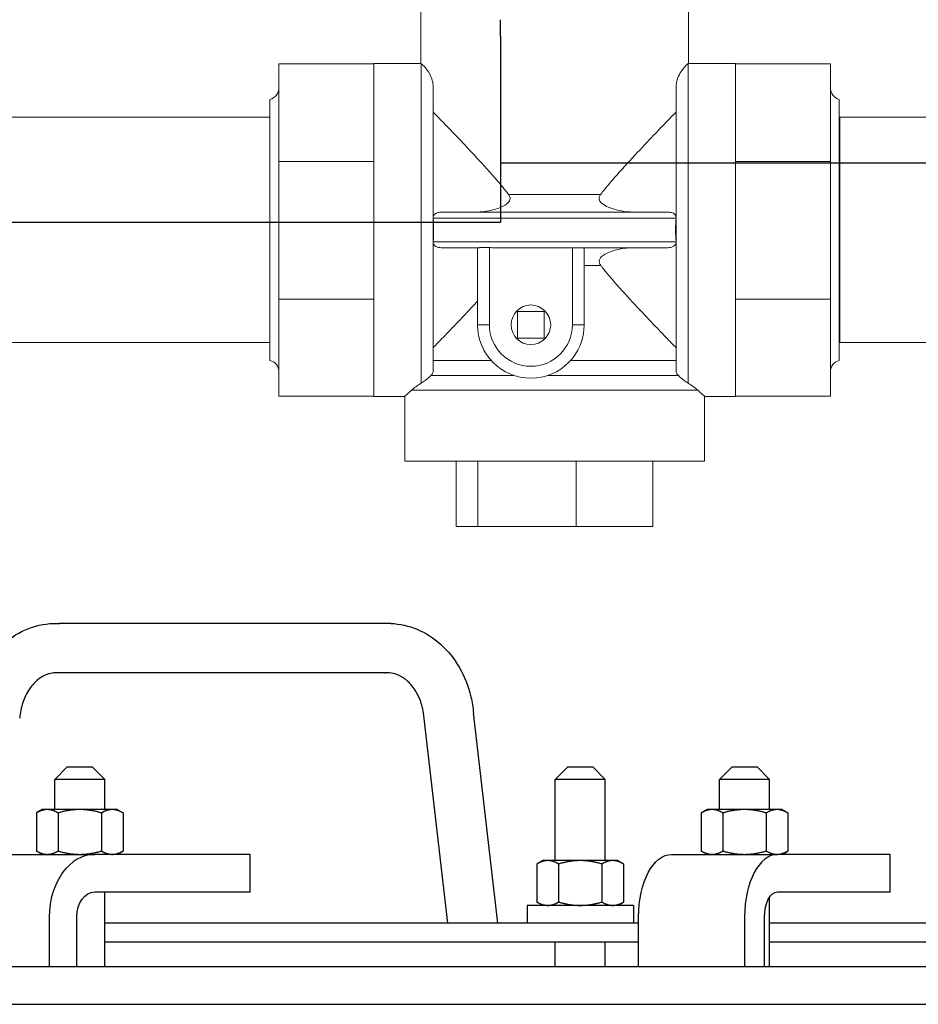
# Model space of a CAD drawing. Extents: x 0 to 796, y 0 to 496.
# Tile 40 of 222: x 115 to 124, y 301 to 311. Entities that reach past the tile are written whole.
import ezdxf

# ---------------------------------------------------------------- set-up
doc = ezdxf.new("R2010")
doc.units = 0
doc.header["$LTSCALE"] = 12
doc.header["$MEASUREMENT"] = 0
doc.layers.get('0').update_dxf_attribs({"linetype": 'CONTINUOUS'})
doc.layers.add('X', color=1, linetype='CONTINUOUS')

# ---------------------------------------------------------------- blocks, each defined once
blk = doc.blocks.new('GASTRAIN')
at = {"layer": 'X', "lineweight": 13}
for p, q in [((72.7301, 290.8037), (72.7301, 290.1553)), ((75.406, 290.8037), (75.406, 290.1553)), ((71.3096, 290.1525), (71.3096, 290.1496)), ((72.2588, 290.1525), (71.3096, 290.1525)), ((72.2588, 290.1553), (72.2588, 290.1508)), ((72.2588, 290.1553), (72.7301, 290.1553)), ((72.2588, 290.1508), (72.2588, 290.1496)), ((72.7334, 286.957), (72.7334, 290.1527)), ((75.4026, 290.1527), (75.4026, 286.957)), ((75.406, 290.1553), (75.8773, 290.1553)), ((75.8773, 290.1553), (75.8773, 290.1508)), ((75.8773, 290.1525), (76.8265, 290.1525)), ((75.8773, 290.1508), (75.8773, 290.1496)), ((76.8265, 290.1525), (76.8265, 290.1496)), ((71.3096, 290.1496), (71.3096, 289.1745)), ((72.2588, 290.1496), (71.3096, 290.1496)), ((72.2588, 290.1496), (72.2588, 289.7462)), ((75.8773, 290.1496), (75.8773, 289.7462)), ((75.8773, 290.1496), (76.8265, 290.1496)), ((76.8265, 290.1496), (76.8265, 289.1745)), ((72.8521, 289.9325), (72.8521, 287.0795)), ((75.284, 287.0795), (75.284, 289.9325)), ((71.2204, 288.49), (71.2204, 289.7951)), ((76.9157, 288.49), (76.9157, 289.7951)), ((72.2588, 289.7462), (72.2588, 289.578)), ((75.8773, 289.7462), (75.8773, 289.578)), ((71.2204, 289.6172), (66.6224, 289.6172)), ((72.2588, 289.578), (72.2588, 289.1745)), ((75.8773, 289.578), (75.8773, 289.1745)), ((76.9157, 289.617), (76.92, 289.6172)), ((76.92, 289.6172), (76.92, 288.49)), ((78.6617, 289.6172), (76.92, 289.6172)), ((71.3096, 289.1745), (71.3096, 287.7984)), ((72.2588, 289.1745), (71.3096, 289.1745)), ((72.2588, 289.1745), (72.2588, 288.6051)), ((75.8773, 289.1745), (75.8773, 288.6051)), ((75.8773, 289.1745), (76.8265, 289.1745)), ((76.8265, 289.1745), (76.8265, 287.7984)), ((73.6066, 288.8454), (74.5295, 288.8454)), ((72.2588, 288.6051), (72.2588, 288.3678)), ((75.2839, 288.6086), (72.8522, 288.6086)), ((72.9331, 288.6679), (75.203, 288.6679)), ((75.8773, 288.6051), (75.8773, 288.3678)), ((71.2204, 287.1848), (71.2204, 288.49)), ((76.9157, 287.1848), (76.9157, 288.49)), ((76.92, 288.49), (76.92, 287.3628)), ((72.2588, 288.3678), (72.2588, 287.7984)), ((72.8522, 288.3713), (75.2839, 288.3713)), ((72.9331, 288.312), (73.3156, 288.312)), ((73.2968, 288.312), (73.2968, 287.5407)), ((73.4155, 287.5407), (73.4155, 288.3127)), ((75.203, 288.312), (73.4402, 288.312)), ((74.246, 288.312), (74.246, 287.5407)), ((74.3647, 287.5407), (74.3647, 288.312)), ((75.8773, 288.3678), (75.8773, 287.7984)), ((74.5295, 288.1345), (74.3647, 288.1345)), ((71.3096, 287.7984), (71.3096, 286.8274)), ((72.2588, 287.7984), (71.3096, 287.7984)), ((72.2588, 287.7984), (72.2588, 287.3966)), ((75.8773, 287.7984), (75.8773, 287.3966)), ((75.8773, 287.7984), (76.8265, 287.7984)), ((76.8265, 287.7984), (76.8265, 286.8274)), ((73.6978, 287.6736), (73.6978, 287.4078)), ((73.9636, 287.6736), (73.6978, 287.6736)), ((73.9636, 287.4078), (73.9636, 287.6736)), ((73.4155, 287.5407), (73.2968, 287.5407)), ((74.246, 287.5407), (74.3647, 287.5407)), ((72.2588, 287.3966), (72.2588, 287.2292)), ((73.6978, 287.4078), (73.9636, 287.4078)), ((75.8773, 287.3966), (75.8773, 287.2292)), ((71.2204, 287.3628), (66.6224, 287.3628)), ((76.9157, 287.3629), (76.92, 287.3628)), ((78.6617, 287.3628), (76.92, 287.3628)), ((72.2588, 287.2292), (72.2588, 286.8274)), ((75.8773, 287.2292), (75.8773, 286.8274)), ((72.8521, 287.1836), (73.4338, 287.1836)), ((74.2277, 287.1836), (75.284, 287.1836)), ((72.8317, 287.0347), (73.6604, 287.0347)), ((74.001, 287.0347), (75.3044, 287.0347)), ((72.2588, 286.8274), (71.3096, 286.8274)), ((72.2588, 286.8274), (72.2588, 286.8246)), ((72.2588, 286.8246), (72.5683, 286.8246)), ((72.5683, 286.8246), (72.5683, 286.1762)), ((75.4996, 286.8858), (72.6365, 286.8858)), ((75.5678, 286.8246), (75.8773, 286.8246)), ((75.5678, 286.8246), (75.5678, 286.1762)), ((75.8773, 286.8274), (75.8773, 286.8246)), ((75.8773, 286.8274), (76.8265, 286.8274)), ((74.068, 286.1762), (72.5683, 286.1762)), ((73.0841, 286.1762), (73.0841, 285.5237)), ((73.299, 286.1762), (73.299, 285.5237)), ((75.5678, 286.1762), (74.068, 286.1762)), ((74.2829, 286.1762), (74.2829, 285.5237)), ((75.052, 286.1762), (75.052, 285.5237)), ((73.0841, 285.5237), (73.299, 285.5237)), ((73.299, 285.5237), (74.2829, 285.5237)), ((74.2829, 285.5237), (75.052, 285.5237))]:
    blk.add_line(p, q, dxfattribs=at)
blk.add_circle((73.8307, 287.5407), 0.1979, dxfattribs=at)
for centre, radius, start, end in [((71.191, 289.9101), 0.1187, 284.35919, 0), ((76.9451, 289.9101), 0.1187, 180, 255.64081), ((73.8307, 287.5407), 0.5339, 180, 0), ((73.8307, 287.5407), 0.4153, 180, 0), ((71.191, 287.0698), 0.1187, 0, 75.64081), ((76.9451, 287.0698), 0.1187, 104.35919, 180)]:
    blk.add_arc(centre, radius, start, end, dxfattribs=at)
for centre, major_axis, ratio, start_param, end_param in [((72.8917, 288.6091), (-0.0252, 0.0336), 0.912968, 0.943985, 0.982835), ((75.2444, 288.6091), (-0.0252, -0.0336), 0.912967, 2.158732, 2.197582), ((72.9063, 288.3709), (0.0529, 0.0143), 0.859041, 2.827844, 2.861042), ((73.4914, 288.3946), (-0.1983, -0.0253), 0.396638, 1.127955, 1.259578), ((75.2298, 288.3709), (0.0529, -0.0143), 0.859044, 0.28056, 0.313759)]:
    blk.add_ellipse(centre, major_axis=major_axis, ratio=ratio, start_param=start_param, end_param=end_param, dxfattribs=at)
at = {"layer": 'X', "lineweight": 13, "extrusion": (0, 0, -1)}
blk.add_ellipse((74.248, 288.2373), major_axis=(-0.1167, -0.0746), ratio=0.011433, start_param=3.123698, end_param=3.148921, dxfattribs=at)
at = {"layer": 'X', "lineweight": 13}
for points in [[(72.7334, 290.1527), (72.7312, 290.1544), (72.7301, 290.1553), (72.7301, 290.1553)], [(75.406, 290.1553), (75.406, 290.1553), (75.4049, 290.1544), (75.4026, 290.1527)], [(72.6365, 286.8858), (72.6613, 286.9079), (72.6941, 286.9329), (72.7334, 286.957)], [(75.4996, 286.8858), (75.4747, 286.9079), (75.4419, 286.9329), (75.4026, 286.957)]]:
    blk.add_open_spline(points, degree=3, dxfattribs=at)
for points, knots in [([(72.8521, 289.9325), (72.8521, 289.938), (72.8518, 289.9435), (72.85, 289.9606), (72.8475, 289.973), (72.838, 290.0062), (72.8293, 290.0274), (72.8015, 290.0796), (72.7803, 290.107), (72.7536, 290.1351), (72.7465, 290.1416), (72.7382, 290.1488), (72.7358, 290.1507), (72.7338, 290.1524), (72.7336, 290.1525), (72.7334, 290.1527)], [-2.461456, -2.461456, -2.461456, -2.461456, -2.343097, -2.343097, -2.087008, -2.087008, -1.677114, -1.677114, -1.01281, -1.01281, -0.688298, -0.688298, -0.504832, -0.504832, -0.484448, -0.484448, -0.484448, -0.484448]), ([(75.4026, 290.1527), (75.4004, 290.1508), (75.397, 290.148), (75.3782, 290.1314), (75.3553, 290.1082), (75.3208, 290.0551), (75.3094, 290.0332), (75.2952, 289.9967), (75.2909, 289.9824), (75.2862, 289.96), (75.2848, 289.9506), (75.2841, 289.9383), (75.284, 289.9354), (75.284, 289.9325)], [-9.57135, -9.57135, -9.57135, -9.57135, -9.31983, -9.31983, -8.520864, -8.520864, -8.049725, -8.049725, -7.742261, -7.742261, -7.548861, -7.548861, -7.489775, -7.489775, -7.489775, -7.489775]), ([(72.8521, 289.6698), (72.8823, 289.6387), (72.9172, 289.6027), (73.0001, 289.5167), (73.0494, 289.4653), (73.1593, 289.35), (73.2244, 289.2811), (73.3582, 289.1366), (73.4268, 289.061), (73.5254, 288.9464), (73.5573, 288.9082), (73.594, 288.8617), (73.6004, 288.8536), (73.6066, 288.8454)], [7.467496, 7.467496, 7.467496, 7.467496, 8.041146, 8.041146, 8.722969, 8.722969, 9.540065, 9.540065, 10.357161, 10.357161, 10.765709, 10.765709, 10.851868, 10.851868, 10.851868, 10.851868]), ([(74.5295, 288.8454), (74.5357, 288.8536), (74.5421, 288.8617), (74.5788, 288.9082), (74.6107, 288.9464), (74.7093, 289.061), (74.7779, 289.1366), (74.9116, 289.2811), (74.9768, 289.35), (75.0867, 289.4653), (75.136, 289.5167), (75.2189, 289.6027), (75.2538, 289.6387), (75.284, 289.6698)], [13.130839, 13.130839, 13.130839, 13.130839, 13.216997, 13.216997, 13.625545, 13.625545, 14.442641, 14.442641, 15.259737, 15.259737, 15.941561, 15.941561, 16.515211, 16.515211, 16.515211, 16.515211]), ([(73.6066, 288.8454), (73.6122, 288.8382), (73.6171, 288.8301), (73.6222, 288.8147), (73.6232, 288.8078), (73.622, 288.7942), (73.6201, 288.788), (73.6132, 288.7742), (73.6077, 288.7672), (73.5901, 288.7496), (73.5755, 288.7398), (73.5314, 288.7151), (73.4921, 288.7004), (73.3978, 288.6765), (73.3388, 288.6679), (73.2777, 288.6679)], [2.008865, 2.008865, 2.008865, 2.008865, 2.099744, 2.099744, 2.168323, 2.168323, 2.230894, 2.230894, 2.310984, 2.310984, 2.455028, 2.455028, 2.753943, 2.753943, 3.096418, 3.096418, 3.096418, 3.096418]), ([(74.8584, 288.6679), (74.8345, 288.6679), (74.8105, 288.6693), (74.7176, 288.679), (74.652, 288.6962), (74.5829, 288.7267), (74.5611, 288.7383), (74.5353, 288.7596), (74.5271, 288.7681), (74.5175, 288.7841), (74.5149, 288.7909), (74.5129, 288.8048), (74.5134, 288.8112), (74.517, 288.8254), (74.5207, 288.8327), (74.5266, 288.8415), (74.528, 288.8435), (74.5295, 288.8454)], [0.8172693, 0.8172693, 0.8172693, 0.8172693, 0.9324063, 0.9324063, 1.2701997, 1.2701997, 1.4097113, 1.4097113, 1.4797643, 1.4797643, 1.5255298, 1.5255298, 1.5658114, 1.5658114, 1.6143681, 1.6143681, 1.6286815, 1.6286815, 1.6286815, 1.6286815]), ([(72.9331, 288.6679), (72.9242, 288.6679), (72.9154, 288.6671), (72.8959, 288.6629), (72.8863, 288.6591), (72.8719, 288.6503), (72.8663, 288.6456), (72.8583, 288.6355), (72.8556, 288.6304), (72.8529, 288.6217), (72.8523, 288.6185), (72.8521, 288.6152)], [-0.2704947, -0.2704947, -0.2704947, -0.2704947, -0.2136309, -0.2136309, -0.1411168, -0.1411168, -0.0863621, -0.0863621, -0.0424334, -0.0424334, -0.0169054, -0.0169054, -0.0169054, -0.0169054]), ([(72.8522, 288.6086), (72.8561, 288.5685), (72.858, 288.5287), (72.858, 288.4512), (72.8561, 288.4114), (72.8522, 288.3713)], [3.1414516, 3.1414516, 3.1414516, 3.1414516, 3.4369367, 3.4369367, 3.7324218, 3.7324218, 3.7324218, 3.7324218]), ([(75.284, 288.6152), (75.2838, 288.6185), (75.2832, 288.6217), (75.2805, 288.6304), (75.2778, 288.6355), (75.2695, 288.646), (75.2632, 288.6512), (75.2454, 288.6613), (75.2332, 288.6651), (75.2143, 288.6676), (75.2087, 288.6679), (75.203, 288.6679)], [-1.0613667, -1.0613667, -1.0613667, -1.0613667, -1.0359139, -1.0359139, -0.9916456, -0.9916456, -0.932016, -0.932016, -0.8522084, -0.8522084, -0.8187338, -0.8187338, -0.8187338, -0.8187338]), ([(75.2839, 288.3713), (75.28, 288.4114), (75.2781, 288.4512), (75.2781, 288.5287), (75.28, 288.5685), (75.2839, 288.6086)], [3.1414509, 3.1414509, 3.1414509, 3.1414509, 3.4369394, 3.4369394, 3.7324278, 3.7324278, 3.7324278, 3.7324278]), ([(72.8521, 288.3647), (72.8523, 288.3614), (72.8529, 288.3582), (72.8555, 288.3495), (72.8583, 288.3445), (72.8666, 288.334), (72.8729, 288.3287), (72.8907, 288.3187), (72.9029, 288.3148), (72.9217, 288.3123), (72.9274, 288.312), (72.9331, 288.312)], [-1.0613667, -1.0613667, -1.0613667, -1.0613667, -1.0359139, -1.0359139, -0.9916456, -0.9916456, -0.932016, -0.932016, -0.8522084, -0.8522084, -0.8187338, -0.8187338, -0.8187338, -0.8187338]), ([(73.2777, 288.312), (73.2808, 288.312), (73.284, 288.312), (73.2904, 288.3119), (73.2936, 288.3118), (73.2968, 288.3117)], [-0.04864189, -0.04864189, -0.04864189, -0.04864189, -0.02432093, -0.02432093, 0, 0, 0, 0]), ([(73.4155, 288.3127), (73.4117, 288.3129), (73.408, 288.3132), (73.3943, 288.3141), (73.3845, 288.3147), (73.3737, 288.3149), (73.3723, 288.3149), (73.3702, 288.315), (73.3695, 288.315), (73.3683, 288.315), (73.3678, 288.315), (73.3667, 288.315), (73.3662, 288.315), (73.3647, 288.3149), (73.3638, 288.3149), (73.3601, 288.3149), (73.3573, 288.3148), (73.3502, 288.3145), (73.3461, 288.3142), (73.3339, 288.3133), (73.3266, 288.3125), (73.3186, 288.312), (73.317, 288.312), (73.3156, 288.312)], [0.9301501, 0.9301501, 0.9301501, 0.9301501, 0.9589953, 0.9589953, 1.0346104, 1.0346104, 1.0461984, 1.0461984, 1.0516923, 1.0516923, 1.0559962, 1.0559962, 1.0606928, 1.0606928, 1.0682267, 1.0682267, 1.0929611, 1.0929611, 1.1320598, 1.1320598, 1.2137195, 1.2137195, 1.2360221, 1.2360221, 1.2360221, 1.2360221]), ([(74.5295, 288.1345), (74.5239, 288.1417), (74.519, 288.1498), (74.5139, 288.1652), (74.5129, 288.1721), (74.5141, 288.1857), (74.516, 288.192), (74.5229, 288.2057), (74.5284, 288.2127), (74.546, 288.2303), (74.5605, 288.2401), (74.6047, 288.2648), (74.644, 288.2795), (74.7383, 288.3034), (74.7973, 288.312), (74.8584, 288.312)], [2.008865, 2.008865, 2.008865, 2.008865, 2.099744, 2.099744, 2.168323, 2.168323, 2.230894, 2.230894, 2.310984, 2.310984, 2.455028, 2.455028, 2.753943, 2.753943, 3.096418, 3.096418, 3.096418, 3.096418]), ([(75.203, 288.312), (75.2119, 288.312), (75.2207, 288.3128), (75.2401, 288.317), (75.2498, 288.3208), (75.2641, 288.3296), (75.2697, 288.3343), (75.2778, 288.3445), (75.2805, 288.3495), (75.2832, 288.3582), (75.2838, 288.3614), (75.284, 288.3647)], [-0.2704947, -0.2704947, -0.2704947, -0.2704947, -0.2136309, -0.2136309, -0.1411168, -0.1411168, -0.0863621, -0.0863621, -0.0424334, -0.0424334, -0.0169054, -0.0169054, -0.0169054, -0.0169054]), ([(75.284, 287.3101), (75.2538, 287.3413), (75.2189, 287.3773), (75.136, 287.4633), (75.0867, 287.5146), (74.9768, 287.6299), (74.9116, 287.6988), (74.7779, 287.8434), (74.7093, 287.9189), (74.6107, 288.0335), (74.5788, 288.0718), (74.5421, 288.1183), (74.5357, 288.1264), (74.5295, 288.1345)], [-16.515211, -16.515211, -16.515211, -16.515211, -15.941561, -15.941561, -15.259737, -15.259737, -14.442641, -14.442641, -13.625545, -13.625545, -13.216997, -13.216997, -13.130839, -13.130839, -13.130839, -13.130839]), ([(73.2968, 287.777), (73.295, 287.7751), (73.2931, 287.7731), (73.2244, 287.6988), (73.1593, 287.6299), (73.0494, 287.5146), (73.0001, 287.4633), (72.9172, 287.3773), (72.8823, 287.3413), (72.8521, 287.3101)], [14.42028, 14.42028, 14.42028, 14.42028, 14.442641, 14.442641, 15.259737, 15.259737, 15.941561, 15.941561, 16.515211, 16.515211, 16.515211, 16.515211]), ([(72.7334, 286.957), (72.7466, 286.9651), (72.7596, 286.9741), (72.7788, 286.9886), (72.7863, 286.9945), (72.7994, 287.0053), (72.8046, 287.0098), (72.8145, 287.0184), (72.8188, 287.0224), (72.8262, 287.0293), (72.8291, 287.0321), (72.8317, 287.0347)], [-3.561888, -3.561888, -3.561888, -3.561888, -3.3758729, -3.3758729, -3.2752664, -3.2752664, -3.2137486, -3.2137486, -3.1631991, -3.1631991, -3.1250138, -3.1250138, -3.1250138, -3.1250138]), ([(72.8317, 287.0347), (72.8357, 287.0386), (72.8391, 287.0429), (72.8488, 287.0579), (72.8521, 287.0691), (72.8521, 287.0795)], [0.2592305, 0.2592305, 0.2592305, 0.2592305, 0.3047142, 0.3047142, 0.4115401, 0.4115401, 0.4115401, 0.4115401]), ([(75.3044, 287.0347), (75.3042, 287.0349), (75.304, 287.0351), (75.294, 287.0452), (75.288, 287.0565), (75.2845, 287.0715), (75.284, 287.0756), (75.284, 287.0795)], [1.4856093, 1.4856093, 1.4856093, 1.4856093, 1.4900666, 1.4900666, 1.7038597, 1.7038597, 1.7842901, 1.7842901, 1.7842901, 1.7842901]), ([(75.4026, 286.957), (75.3894, 286.9651), (75.3759, 286.9745), (75.3544, 286.9908), (75.3463, 286.9973), (75.3332, 287.0083), (75.3277, 287.013), (75.3178, 287.0219), (75.3136, 287.0258), (75.3078, 287.0313), (75.306, 287.0331), (75.3044, 287.0347)], [0, 0, 0, 0, 0.1866138, 0.1866138, 0.3026544, 0.3026544, 0.3802631, 0.3802631, 0.443577, 0.443577, 0.4741332, 0.4741332, 0.4741332, 0.4741332]), ([(72.5683, 286.8246), (72.5683, 286.8246), (72.5787, 286.834), (72.6094, 286.8615), (72.6219, 286.8727), (72.6365, 286.8858)], [-19.21683, -19.21683, -19.21683, -19.21683, -18.4462, -18.4462, -18.072586, -18.072586, -18.072586, -18.072586]), ([(75.4996, 286.8858), (75.5142, 286.8727), (75.5267, 286.8615), (75.5574, 286.834), (75.5678, 286.8246), (75.5678, 286.8246)], [-7.549854, -7.549854, -7.549854, -7.549854, -7.176239, -7.176239, -6.40561, -6.40561, -6.40561, -6.40561])]:
    blk.add_open_spline(points, degree=3, knots=knots, dxfattribs=at)

msp = doc.modelspace()

# ---------------------------------------------------------------- linework, layer by layer
for p, q in [((118.74922, 305.29085), (115.43492, 305.29085)), ((118.69222, 304.79571), (115.38001, 304.79571)), ((119.32137, 302.29328), (119.07911, 304.39766)), ((119.82137, 302.29328), (119.57911, 304.39766)), ((115.51571, 303.85578), (115.39071, 303.73078)), ((115.51571, 303.85578), (115.76571, 303.85578)), ((115.76571, 303.85578), (115.89071, 303.73078)), ((120.52249, 303.85578), (120.39749, 303.73078)), ((120.52249, 303.85578), (120.77249, 303.85578)), ((120.77249, 303.85578), (120.89749, 303.73078)), ((122.16588, 303.85578), (122.04088, 303.73078)), ((122.16588, 303.85578), (122.41588, 303.85578)), ((122.41588, 303.85578), (122.54088, 303.73078)), ((115.89071, 303.73078), (115.39071, 303.73078)), ((115.39071, 303.42878), (115.39071, 303.73078)), ((115.89071, 303.42878), (115.89071, 303.73078)), ((120.89749, 303.73078), (120.39749, 303.73078)), ((120.39749, 302.91828), (120.39749, 303.73078)), ((120.89749, 302.91828), (120.89749, 303.73078)), ((122.54088, 303.73078), (122.04088, 303.73078)), ((122.04088, 303.42878), (122.04088, 303.73078)), ((122.54088, 303.42878), (122.54088, 303.73078)), ((115.26571, 303.42878), (115.20769, 303.39529)), ((115.20769, 303.39529), (115.20769, 303.01427)), ((115.31595, 303.42878), (115.26571, 303.42878)), ((115.64071, 303.42878), (115.31595, 303.42878)), ((115.4242, 303.39529), (115.4242, 303.01427)), ((115.96547, 303.42878), (115.64071, 303.42878)), ((115.85721, 303.39529), (115.85721, 303.01427)), ((116.01571, 303.42878), (115.96547, 303.42878)), ((116.01571, 303.42878), (116.07372, 303.39529)), ((116.07372, 303.39529), (116.07372, 303.01427)), ((121.91588, 303.42878), (121.85786, 303.39529)), ((121.85786, 303.39529), (121.85786, 303.01427)), ((121.96612, 303.42878), (121.91588, 303.42878)), ((122.29088, 303.42878), (121.96612, 303.42878)), ((122.07437, 303.39529), (122.07437, 303.01427)), ((122.61564, 303.42878), (122.29088, 303.42878)), ((122.50738, 303.39529), (122.50738, 303.01427)), ((122.66588, 303.42878), (122.61564, 303.42878)), ((122.66588, 303.42878), (122.72389, 303.39529)), ((122.72389, 303.39529), (122.72389, 303.01427)), ((114.9402, 302.98078), (115.7927, 302.98078)), ((115.26571, 302.98078), (115.20769, 303.01427)), ((117.34682, 302.98078), (115.7927, 302.98078)), ((116.01571, 302.98078), (116.07372, 303.01427)), ((117.34682, 302.60578), (117.34682, 302.98078)), ((121.56213, 302.98078), (122.62219, 302.98078)), ((121.91588, 302.98078), (121.85786, 303.01427)), ((123.74826, 302.98078), (122.62219, 302.98078)), ((122.66588, 302.98078), (122.72389, 303.01427)), ((123.74826, 302.60578), (123.74826, 302.98078)), ((120.27249, 302.91828), (120.21448, 302.88479)), ((120.21448, 302.88479), (120.21448, 302.50377)), ((120.32273, 302.91828), (120.27249, 302.91828)), ((120.64749, 302.91828), (120.32273, 302.91828)), ((120.43099, 302.88479), (120.43099, 302.50377)), ((120.97225, 302.91828), (120.64749, 302.91828)), ((120.864, 302.88479), (120.864, 302.50377)), ((121.02249, 302.91828), (120.97225, 302.91828)), ((121.02249, 302.91828), (121.08051, 302.88479)), ((121.08051, 302.88479), (121.08051, 302.50377)), ((115.7927, 302.60578), (117.34682, 302.60578)), ((115.89071, 301.85578), (115.89071, 302.60578)), ((122.62219, 302.60578), (123.74826, 302.60578)), ((121.17899, 302.47028), (120.11599, 302.47028)), ((120.11599, 302.47028), (120.11599, 302.29328)), ((120.27249, 302.47028), (120.21448, 302.50377)), ((121.02249, 302.47028), (121.08051, 302.50377)), ((121.17899, 302.47028), (121.17899, 302.29328)), ((122.54088, 301.85578), (122.54088, 302.55315)), ((115.3356, 302.35578), (115.3356, 301.85578)), ((115.60986, 301.85578), (115.60986, 302.35578)), ((121.23093, 302.29328), (115.89071, 302.29328)), ((121.23093, 301.85578), (121.23093, 302.35578)), ((122.29099, 302.35578), (122.29099, 301.85578)), ((122.48971, 301.85578), (122.48971, 302.35578)), ((129.11116, 302.29328), (122.54088, 302.29328)), ((115.89071, 302.10578), (121.23093, 302.10578)), ((120.39749, 301.85578), (120.39749, 302.10578)), ((120.89749, 301.85578), (120.89749, 302.10578)), ((122.54088, 302.10578), (129.11116, 302.10578)), ((174.54695, 301.85578), (103.82433, 301.85578)), ((103.82433, 301.48078), (174.54695, 301.48078))]:
    msp.add_line(p, q)
for centre, major_axis, ratio, start_param, end_param in [((118.72072, 305.04328), (0.04227, 0.2464), 0.5679944, 0.0726121, 0.0971433), ((118.72072, 305.04328), (-0.04227, -0.2464), 0.5679944, 0.0971433, 0.1464596), ((115.7927, 302.35578), (0, 0.625), 0.7313537, 0, 1.5707963), ((122.62219, 302.35578), (0, 0.625), 0.5299193, 0, 1.5707963)]:
    msp.add_ellipse(centre, major_axis=major_axis, ratio=ratio, start_param=start_param, end_param=end_param)
at = {"extrusion": (3.35213e-16, 3.96675e-32, -1)}
msp.add_ellipse((121.56213, 302.35578), major_axis=(0, 0.625), ratio=0.5299193, start_param=-1.5707963, end_param=0, dxfattribs=at)
at = {"extrusion": (1.51804e-16, -3.13322e-32, -1)}
msp.add_ellipse((115.7927, 302.35578), major_axis=(0, 0.25), ratio=0.7313537, start_param=-1.5707963, end_param=0, dxfattribs=at)
at = {"extrusion": (2.09508e-16, -3.86746e-33, -1)}
msp.add_ellipse((122.62219, 302.35578), major_axis=(0, 0.25), ratio=0.5299193, start_param=-1.5707963, end_param=0, dxfattribs=at)
for points, knots in [([(114.55285, 304.45426), (114.5681, 304.56296), (114.59939, 304.67018), (114.68994, 304.86512), (114.75046, 304.9554), (114.89256, 305.10545), (114.97582, 305.16763), (115.15171, 305.25408), (115.24628, 305.2807), (115.36217, 305.29055), (115.38345, 305.29145), (115.41539, 305.29145), (115.42606, 305.29123), (115.43672, 305.29077)], [0, 0, 0, 0, 0.3302446, 0.3302446, 0.6609549, 0.6609549, 0.9870746, 0.9870746, 1.301499, 1.301499, 1.371894, 1.371894, 1.4072197, 1.4072197, 1.4072197, 1.4072197]), ([(118.75273, 305.29077), (118.84236, 305.28696), (118.93246, 305.26661), (119.10054, 305.19631), (119.18047, 305.1452), (119.32283, 305.01768), (119.38632, 304.9388), (119.48926, 304.76179), (119.52901, 304.66072), (119.56569, 304.50445), (119.57427, 304.45119), (119.57911, 304.39766)], [0, 0, 0, 0, 0.2969229, 0.2969229, 0.5973666, 0.5973666, 0.9090793, 0.9090793, 1.2329311, 1.2329311, 1.3943699, 1.3943699, 1.3943699, 1.3943699]), ([(115.38332, 304.79601), (115.33641, 304.79206), (115.28742, 304.77474), (115.22052, 304.72743), (115.2009, 304.71042), (115.15094, 304.65734), (115.12192, 304.61523), (115.07775, 304.5239), (115.06113, 304.47432), (115.04555, 304.39636), (115.04184, 304.36899), (115.03986, 304.34148)], [0, 0, 0, 0, 0.24237867, 0.24237867, 0.3447406, 0.3447406, 0.51765435, 0.51765435, 0.67750567, 0.67750567, 0.76043924, 0.76043924, 0.76043924, 0.76043924]), ([(119.07911, 304.39766), (119.071, 304.44863), (119.05672, 304.49838), (119.0186, 304.58791), (118.99426, 304.62878), (118.93993, 304.69713), (118.90931, 304.72527), (118.84553, 304.76818), (118.81178, 304.78261), (118.75228, 304.79638), (118.72579, 304.79825), (118.69932, 304.79601)], [0, 0, 0, 0, 0.1566032, 0.1566032, 0.31369866, 0.31369866, 0.47245914, 0.47245914, 0.64115879, 0.64115879, 0.77794225, 0.77794225, 0.77794225, 0.77794225])]:
    msp.add_open_spline(points, degree=3, knots=knots)
for points in [[(115.31595, 303.42878), (115.26571, 303.42878), (115.20769, 303.39529)], [(115.4242, 303.39529), (115.36619, 303.42878), (115.31595, 303.42878)], [(115.64071, 303.42878), (115.54023, 303.42878), (115.4242, 303.39529)], [(115.85721, 303.39529), (115.74119, 303.42878), (115.64071, 303.42878)], [(115.96547, 303.42878), (115.91523, 303.42878), (115.85721, 303.39529)], [(116.07372, 303.39529), (116.01571, 303.42878), (115.96547, 303.42878)], [(121.96612, 303.42878), (121.91588, 303.42878), (121.85786, 303.39529)], [(122.07437, 303.39529), (122.01636, 303.42878), (121.96612, 303.42878)], [(122.29088, 303.42878), (122.1904, 303.42878), (122.07437, 303.39529)], [(122.50738, 303.39529), (122.39136, 303.42878), (122.29088, 303.42878)], [(122.61564, 303.42878), (122.5654, 303.42878), (122.50738, 303.39529)], [(122.72389, 303.39529), (122.66588, 303.42878), (122.61564, 303.42878)], [(115.20769, 303.01427), (115.26571, 302.98078), (115.31595, 302.98078)], [(115.31595, 302.98078), (115.36619, 302.98078), (115.4242, 303.01427)], [(115.4242, 303.01427), (115.54023, 302.98078), (115.64071, 302.98078)], [(115.64071, 302.98078), (115.74119, 302.98078), (115.85721, 303.01427)], [(115.85721, 303.01427), (115.91523, 302.98078), (115.96547, 302.98078)], [(115.96547, 302.98078), (116.01571, 302.98078), (116.07372, 303.01427)], [(121.85786, 303.01427), (121.91588, 302.98078), (121.96612, 302.98078)], [(121.96612, 302.98078), (122.01636, 302.98078), (122.07437, 303.01427)], [(122.07437, 303.01427), (122.1904, 302.98078), (122.29088, 302.98078)], [(122.29088, 302.98078), (122.39136, 302.98078), (122.50738, 303.01427)], [(122.50738, 303.01427), (122.5654, 302.98078), (122.61564, 302.98078)], [(122.61564, 302.98078), (122.66588, 302.98078), (122.72389, 303.01427)], [(120.32273, 302.91828), (120.27249, 302.91828), (120.21448, 302.88479)], [(120.43099, 302.88479), (120.37297, 302.91828), (120.32273, 302.91828)], [(120.64749, 302.91828), (120.54701, 302.91828), (120.43099, 302.88479)], [(120.864, 302.88479), (120.74797, 302.91828), (120.64749, 302.91828)], [(120.97225, 302.91828), (120.92201, 302.91828), (120.864, 302.88479)], [(121.08051, 302.88479), (121.02249, 302.91828), (120.97225, 302.91828)], [(120.21448, 302.50377), (120.27249, 302.47028), (120.32273, 302.47028)], [(120.32273, 302.47028), (120.37297, 302.47028), (120.43099, 302.50377)], [(120.43099, 302.50377), (120.54701, 302.47028), (120.64749, 302.47028)], [(120.64749, 302.47028), (120.74797, 302.47028), (120.864, 302.50377)], [(120.864, 302.50377), (120.92201, 302.47028), (120.97225, 302.47028)], [(120.97225, 302.47028), (121.02249, 302.47028), (121.08051, 302.50377)]]:
    msp.add_rational_spline(points, [1, 1.0379548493, 1], degree=2)
at = {"layer": 'X'}
for p, q in [((119.8503, 311.16473), (119.8503, 311.32973)), ((119.8503, 311.16473), (119.8503, 309.30373)), ((119.8503, 309.89758), (128.5008, 309.89758)), ((112.6003, 309.30373), (119.8503, 309.30373))]:
    msp.add_line(p, q, dxfattribs=at)

# ---------------------------------------------------------------- block references
msp.add_blockref('GASTRAIN', (46.32301, 20.73732))

doc.saveas('drawing.dxf')
